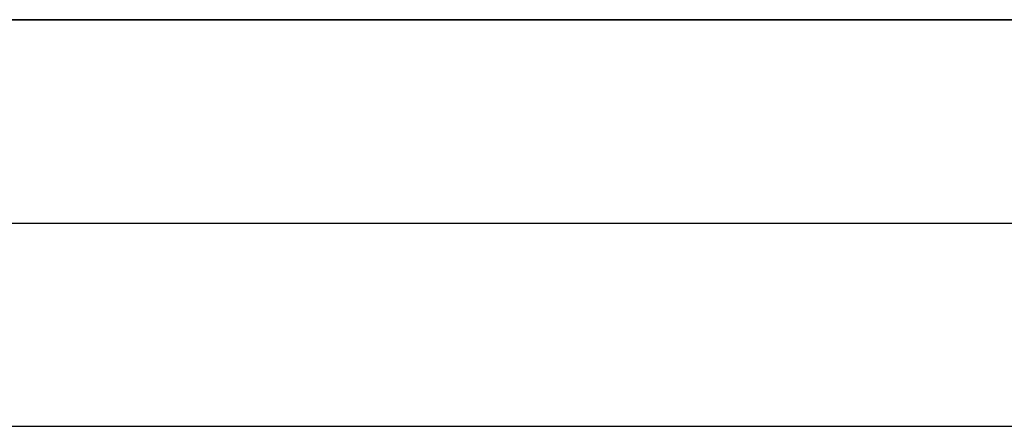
# Model space of a CAD drawing. Header units: millimetres. Extents: x -98 to 96, y -10 to 10.
# Tile 11 of 12: x -49 to -1, y -10 to 10. Entities that reach past the tile are written whole.
import ezdxf

# ---------------------------------------------------------------- set-up
doc = ezdxf.new("R2010")
doc.units = ezdxf.units.MM
doc.header["$MEASUREMENT"] = 0
doc.layers.add('Predefinito', color=5, linetype='Continuous')

# ---------------------------------------------------------------- blocks, each defined once
blk = doc.blocks.new('(#122) ELLICE ACCIAIO')
at = {"layer": 'Predefinito'}
for points in [[(95.086, 10), (-96.5, 10)], [(95.086, 10), (-96.5, 10)], [(-96.5, 10), (95.086, 10)], [(-62.5, 0), (87.5, 0)], [(-62.5, 0), (87.5, 0)], [(-96.5, -10), (76.257, -10)], [(-96.5, -10), (76.257, -10)], [(-96.5, -10), (76.257, -10)]]:
    blk.add_lwpolyline(points, dxfattribs=at)
at = {"layer": 'Predefinito', "extrusion": (1, 0, 0)}
for points in [[(10, 0.3), (10, 0)], [(-10, 0), (-10, 0.3)]]:
    blk.add_lwpolyline(points, dxfattribs=at)
blk = doc.blocks.new('(#116) Assem1')
at = {"layer": 'Predefinito'}
blk.add_blockref('(#122) ELLICE ACCIAIO', (0, 0), dxfattribs=at)

msp = doc.modelspace()

# ---------------------------------------------------------------- block references
at = {"layer": 'Predefinito'}
msp.add_blockref('(#116) Assem1', (0, 0), dxfattribs=at)

doc.saveas('drawing.dxf')
